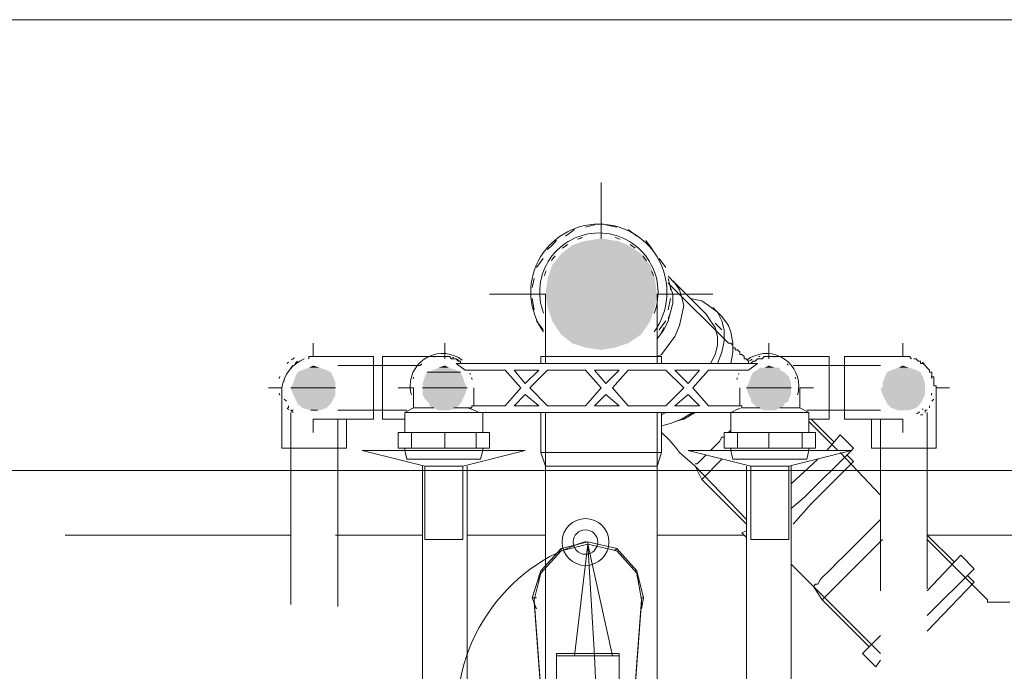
# Model space of a CAD drawing. Header units: millimetres. Extents: x 352 to 350573, y -22 to 37733.
# Tile 18 of 214: x 11701 to 12578, y 20669 to 21250. Entities that reach past the tile are written whole.
import ezdxf

# ---------------------------------------------------------------- set-up
doc = ezdxf.new("R2010")
doc.units = ezdxf.units.MM
for name, color, linetype in [('PDF _0', 1, 'Continuous'), ('PDF$_83$-$Floor$Plan$-$В_Этаж$00_Сводный$M-EQPM', 2, 'Continuous'), ('PDF$_83$-$Floor$Plan$-$В_Этаж$00_Сводный$P-PIPE', 3, 'Continuous')]:
    doc.layers.add(name, color=color, linetype=linetype)
for name, color, linetype, true_color in [('PDF _PD-Lighting', 7, 'Continuous', 0xb80000), ('PDF _PD-Lighting Text', 7, 'Continuous', 0xb80000), ('PDF$_83$-$Floor$Plan$-$В_Этаж$00_Сводный$A-DETL-MBND', 7, 'Continuous', 0xdd3700), ('PDF$_83$-$Floor$Plan$-$В_Этаж$00_Сводный$P-PIPE-CNTR', 150, 'Continuous', 0x007fff), ('PDF$_83$-$Floor$Plan$-$В_Этаж$00_Сводный-83$new-ifc-RVT-1-В_Этаж$00_Сводный$A-WALL', 7, 'Continuous', 0xbababa), ('PDF$_83$-$Floor$Plan$-$В_Этаж$00_Сводный-83$new-ifc-RVT-1-В_Этаж$00_Сводный$M-EQPM', 7, 'Continuous', 0xdcdcdc)]:
    doc.layers.add(name, color=color, linetype=linetype, true_color=true_color)

msp = doc.modelspace()

# ---------------------------------------------------------------- linework, layer by layer
at = {"layer": 'PDF _0', "color": 12, "lineweight": 0, "true_color": 0xb80000}
msp.add_lwpolyline([(12213.08, 20683.33), (12262.81, 19559.45), (12061.91, 19559.45), (10613.8, 19559.45)], dxfattribs=at)
at = {"layer": 'PDF _PD-Lighting', "lineweight": 0}
msp.add_lwpolyline([(12205.49, 20785.05, 0.175591), (12117.61, 20720.39, 0.175986), (12091.57, 20614.2, 0.571061), (12217.52, 20557.59)], format="xyb", dxfattribs=at)
for radius in [20.89, 10.94]:
    msp.add_circle((12205.01, 20784.63), radius, dxfattribs=at)
at = {"layer": 'PDF _PD-Lighting Text', "lineweight": 0}
msp.add_lwpolyline([(12195.18, 20683.33), (12207.12, 20782.78), (12229, 20683.33)], close=True, dxfattribs=at)
msp.add_lwpolyline([(12207.12, 20782.78), (12213.08, 20683.33)], dxfattribs=at)
at = {"layer": 'PDF$_83$-$Floor$Plan$-$В_Этаж$00_Сводный$A-DETL-MBND', "lineweight": 0}
for points in [[(12213.08, 21067.23), (12205.13, 21065.25)], [(12232.98, 21065.25), (12223.03, 21067.23)], [(12195.18, 21063.26), (12187.22, 21057.29)], [(12250.88, 21057.29), (12242.92, 21063.26)], [(12179.27, 21053.31), (12175.29, 21049.33), (12171.31, 21045.35)], [(12264.8, 21045.35), (12258.83, 21053.31)], [(12167.33, 21037.4), (12161.37, 21029.44)], [(12276.74, 21029.44), (12270.77, 21037.4)], [(12159.38, 21019.49), (12157.39, 21011.54)], [(12280.72, 21011.54), (12280.72, 21009.55), (12280.72, 21011.54), (12282.7, 21005.57), (12282.7, 20997.61), (12280.72, 20989.66), (12278.73, 20981.7), (12274.75, 20973.74), (12268.78, 20965.79), (12274.75, 20973.74), (12278.73, 20981.7), (12280.72, 20989.66), (12282.7, 20997.61), (12282.7, 21005.57), (12280.72, 21011.54), (12278.73, 21019.49)], [(12278.73, 21015.52), (12332.43, 20961.81), (12334.42, 20961.81), (12336.41, 20959.82), (12336.41, 20957.83), (12338.4, 20957.83), (12338.4, 20955.84), (12340.39, 20955.84), (12342.38, 20953.85), (12342.38, 20951.86), (12344.37, 20951.86), (12346.36, 20949.87), (12346.36, 20947.88), (12348.35, 20947.88), (12350.34, 20945.9), (12350.34, 20943.91), (12352.33, 20943.91)], [(12157.39, 21001.59), (12159.38, 20991.65)], [(12278.73, 20991.65), (12280.72, 21001.59)], [(12161.37, 20981.7), (12167.33, 20973.74)], [(12270.77, 20973.74), (12276.74, 20981.7)], [(12429.9, 20866.33), (12404.04, 20892.19)], [(12425.92, 20874.29), (12406.03, 20894.18)], [(12318.51, 20868.32), (12324.48, 20874.29), (12318.51, 20868.32), (12316.52, 20866.33)], [(12326.47, 20878.26), (12328.46, 20878.26), (12326.47, 20878.26), (12324.48, 20874.29)], [(12388.13, 20814.61), (12400.07, 20824.56), (12441.84, 20866.33), (12443.83, 20868.32), (12431.89, 20880.25), (12419.96, 20866.33)], [(12304.59, 20854.39), (12308.56, 20858.37), (12304.59, 20854.39), (12302.6, 20854.39)], [(12310.55, 20860.36), (12312.54, 20862.35), (12310.55, 20860.36), (12308.56, 20858.37)], [(12308.56, 20840.47), (12326.47, 20858.37)], [(12388.13, 20836.49), (12412, 20858.37)], [(12390.12, 20800.69), (12406.03, 20818.59), (12443.83, 20856.38), (12437.86, 20862.35)], [(12467.7, 20826.55), (12431.89, 20864.34)], [(12348.35, 20800.69), (12308.56, 20840.47), (12302.6, 20852.4), (12348.35, 20804.66)], [(12302.6, 20852.4), (12302.6, 20852.4)], [(12302.6, 20852.4), (12302.6, 20852.4)], [(12433.88, 20770.85), (12453.77, 20790.74), (12457.75, 20794.72), (12463.72, 20800.69), (12465.71, 20802.68), (12467.7, 20804.66), (12465.71, 20802.68)], [(12463.72, 20800.69), (12457.75, 20794.72)], [(11942.56, 20790.74), (11741.65, 20790.74)], [(12059.92, 20790.74), (11982.34, 20790.74)], [(12169.32, 20790.74), (12099.7, 20790.74)], [(12346.36, 20790.74), (12268.78, 20790.74)], [(12348.35, 20794.72), (12344.37, 20792.73), (12348.35, 20788.75)], [(12415.98, 20752.95), (12421.95, 20758.91), (12423.93, 20760.9), (12429.9, 20766.87), (12433.88, 20770.85), (12453.77, 20790.74)], [(12415.98, 20733.05), (12469.69, 20786.76)], [(12533.34, 20766.87), (12509.47, 20790.74), (12744.19, 20790.74)], [(12583.07, 20731.07), (12565.17, 20731.07), (12563.18, 20731.07), (12563.18, 20733.05), (12509.47, 20786.76)], [(12509.47, 20719.13), (12551.24, 20760.9), (12539.31, 20772.84), (12509.47, 20741.01)], [(12388.13, 20764.88), (12408.02, 20744.99), (12410.01, 20746.98), (12412, 20746.98), (12413.99, 20750.96)], [(12429.9, 20766.87), (12423.93, 20760.9)], [(12412, 20746.98), (12413.99, 20750.96), (12415.98, 20752.95), (12421.95, 20758.91)], [(12509.47, 20705.21), (12551.24, 20748.97), (12545.27, 20754.94)], [(12410.01, 20746.98), (12408.02, 20744.99)], [(12467.7, 20685.31), (12408.02, 20744.99), (12415.98, 20733.05), (12457.75, 20691.28)], [(12467.7, 20701.23), (12451.78, 20685.31), (12463.72, 20673.38), (12467.7, 20679.35)]]:
    msp.add_lwpolyline(points, dxfattribs=at)
for points in [[(12272.76, 20951.86), (12268.78, 20949.87), (12272.76, 20951.86), (12278.73, 20959.82), (12284.69, 20967.78), (12288.67, 20977.72), (12290.66, 20985.68), (12292.65, 20995.62), (12290.66, 21003.58), (12288.67, 21009.55), (12284.69, 21015.52), (12278.73, 21021.48), (12284.69, 21015.52), (12288.67, 21009.55), (12290.66, 21003.58), (12292.65, 20995.62), (12290.66, 20985.68), (12288.67, 20977.72), (12284.69, 20967.78), (12278.73, 20959.82)], [(12312.54, 20987.67), (12316.52, 20981.7), (12320.5, 20975.73), (12322.49, 20967.78), (12322.49, 20959.82), (12320.5, 20951.86), (12316.52, 20943.91), (12320.5, 20951.86), (12322.49, 20959.82), (12322.49, 20967.78), (12320.5, 20975.73), (12316.52, 20981.7), (12312.54, 20987.67), (12282.7, 21017.51)], [(12282.7, 21001.59), (12282.7, 20997.61)], [(12298.62, 21001.59), (12308.56, 20999.6), (12314.53, 20995.62), (12322.49, 20989.66), (12326.47, 20981.7), (12328.46, 20973.74), (12328.46, 20963.8), (12326.47, 20953.85), (12322.49, 20943.91), (12326.47, 20953.85), (12328.46, 20963.8), (12328.46, 20973.74), (12326.47, 20981.7), (12322.49, 20989.66), (12314.53, 20995.62), (12308.56, 20999.6)], [(12280.72, 20989.66), (12278.73, 20983.69)], [(12326.47, 20985.68), (12332.43, 20977.72), (12334.42, 20971.75), (12336.41, 20961.81), (12336.41, 20953.85), (12334.42, 20943.91), (12336.41, 20953.85), (12336.41, 20961.81), (12334.42, 20971.75), (12332.43, 20977.72), (12326.47, 20985.68), (12318.51, 20993.64)], [(12320.5, 20979.71), (12326.47, 20973.74)], [(12274.75, 20975.73), (12272.76, 20971.75)], [(12300.61, 20900.14), (12290.66, 20894.18), (12280.72, 20890.2), (12272.76, 20888.21), (12280.72, 20890.2), (12290.66, 20894.18)], [(12276.74, 20900.14), (12272.76, 20898.16)], [(12302.6, 20900.14), (12292.65, 20894.18), (12284.69, 20892.19), (12292.65, 20894.18)], [(12334.42, 20884.23), (12332.43, 20882.24)]]:
    msp.add_lwpolyline(points, close=True, dxfattribs=at)
at = {"layer": 'PDF$_83$-$Floor$Plan$-$В_Этаж$00_Сводный$A-DETL-MBND', "color": 220, "lineweight": 0, "true_color": 0xff00bf}
msp.add_lwpolyline([(11954.49, 20947.88, 0.271498), (11934.6, 20922.03), (11934.6, 20868.32), (11962.45, 20868.32), (11992.29, 20868.32), (11992.29, 20894.18)], format="xyb", dxfattribs=at)
for points in [[(11948.52, 20945.9), (11946.54, 20943.91)], [(11958.47, 20947.88), (11958.47, 20949.87), (11960.46, 20949.87), (11962.45, 20949.87)], [(12077.82, 20949.87), (12079.81, 20949.87), (12081.8, 20949.87), (12083.79, 20949.87), (12085.78, 20947.88), (12087.77, 20947.88), (12089.76, 20947.88), (12091.74, 20945.9), (12093.73, 20945.9), (12093.73, 20943.91), (12095.72, 20943.91)], [(11944.55, 20941.92), (11942.56, 20939.93)], [(11936.59, 20929.98), (11936.59, 20927.99)], [(11936.59, 20914.07), (11936.59, 20914.07)], [(11936.59, 20912.08), (11938.58, 20910.09)], [(11940.57, 20906.11), (11940.57, 20904.12)], [(11944.55, 20902.13), (11942.56, 20902.13), (11944.55, 20900.14)], [(11942.56, 20900.14), (11942.56, 20729.08)], [(11984.33, 20727.09), (11984.33, 20894.18)], [(12059.92, 20852.4), (12059.92, 20512.26)], [(12099.7, 20512.26), (12099.7, 20852.4)]]:
    msp.add_lwpolyline(points, dxfattribs=at)
at = {"layer": 'PDF$_83$-$Floor$Plan$-$В_Этаж$00_Сводный$A-DETL-MBND', "color": 150, "lineweight": 0, "true_color": 0x007fff}
for points in [[(12352.33, 20943.91), (12354.31, 20945.9), (12356.3, 20945.9), (12358.29, 20947.88), (12360.28, 20947.88), (12362.27, 20947.88), (12364.26, 20949.87), (12366.25, 20949.87), (12368.24, 20949.87)], [(12459.74, 20894.18), (12459.74, 20868.32), (12487.59, 20868.32), (12517.43, 20868.32), (12517.43, 20922.03), (12517.43, 20924.01), (12515.44, 20924.01), (12515.44, 20926), (12515.44, 20927.99), (12515.44, 20929.98), (12515.44, 20931.97), (12513.45, 20931.97), (12513.45, 20933.96), (12513.45, 20935.95), (12511.46, 20935.95), (12511.46, 20937.94), (12509.47, 20939.93), (12507.48, 20941.92), (12505.49, 20943.91), (12503.5, 20943.91), (12503.5, 20945.9), (12501.51, 20945.9), (12499.52, 20947.88), (12497.53, 20947.88)], [(12487.59, 20949.87), (12489.58, 20949.87), (12491.57, 20949.87), (12493.56, 20949.87), (12495.54, 20947.88)], [(12509.47, 20939.93), (12507.48, 20941.92)], [(12515.44, 20927.99), (12515.44, 20929.98)], [(12517.43, 20922.03), (12517.43, 20922.03)], [(12513.45, 20910.09), (12515.44, 20912.08)], [(12515.44, 20914.07), (12515.44, 20914.07)], [(12507.48, 20900.14), (12507.48, 20902.13), (12509.47, 20902.13)], [(12511.46, 20904.12), (12511.46, 20906.11)], [(12467.7, 20894.18), (12467.7, 20741.01)], [(12503.5, 20898.16), (12505.49, 20898.16)], [(12509.47, 20743), (12509.47, 20900.14)], [(12348.35, 20852.4), (12348.35, 20623.65)], [(12388.13, 20623.65), (12388.13, 20852.4)]]:
    msp.add_lwpolyline(points, dxfattribs=at)
at = {"layer": 'PDF$_83$-$Floor$Plan$-$В_Этаж$00_Сводный$A-DETL-MBND', "lineweight": 0}
msp.add_lwpolyline([(12272.76, 20882.24, -0.055385), (12288.67, 20864.34), (12302.6, 20852.4)], format="xyb", dxfattribs=at)
at = {"layer": 'PDF$_83$-$Floor$Plan$-$В_Этаж$00_Сводный$M-EQPM', "lineweight": 0}
for points in [[(12087.77, 20904.12), (12103.68, 20904.12), (12103.68, 20906.11), (12133.52, 20906.11), (12147.44, 20922.03), (12133.52, 20937.94), (12097.71, 20937.94), (12089.76, 20943.91), (12358.29, 20943.91), (12350.34, 20937.94), (12314.53, 20937.94), (12300.61, 20922.03), (12314.53, 20906.11), (12344.37, 20906.11), (12344.37, 20904.12), (12360.28, 20904.12)], [(12051.96, 20922.03), (12051.96, 20904.12), (12044, 20900.14), (12044, 20882.24)], [(12105.67, 20906.11), (12105.67, 20922.03)], [(12342.38, 20922.03), (12342.38, 20906.11)], [(12404.04, 20882.24), (12404.04, 20900.14), (12396.09, 20904.12), (12396.09, 20922.03)], [(12051.96, 20904.12), (12069.86, 20904.12)], [(12378.18, 20904.12), (12396.09, 20904.12)], [(12044, 20900.14), (12111.64, 20900.14), (12336.41, 20900.14), (12404.04, 20900.14)], [(12111.64, 20900.14), (12111.64, 20900.14)], [(12113.63, 20882.24), (12113.63, 20900.14)], [(12336.41, 20900.14), (12336.41, 20900.14)], [(12079.81, 20882.24), (12079.81, 20868.32), (12049.97, 20868.32), (12038.04, 20868.32), (12038.04, 20882.24), (12049.97, 20882.24), (12079.81, 20882.24), (12107.66, 20882.24), (12119.59, 20882.24), (12119.59, 20868.32), (12107.66, 20868.32), (12079.81, 20868.32)], [(12049.97, 20868.32), (12049.97, 20882.24)], [(12107.66, 20882.24), (12107.66, 20868.32)], [(12368.24, 20882.24), (12368.24, 20868.32), (12340.39, 20868.32), (12328.46, 20868.32), (12328.46, 20882.24), (12340.39, 20882.24), (12368.24, 20882.24), (12398.08, 20882.24), (12410.01, 20882.24), (12410.01, 20868.32), (12398.08, 20868.32), (12368.24, 20868.32)], [(12340.39, 20868.32), (12340.39, 20882.24)], [(12398.08, 20882.24), (12398.08, 20868.32)], [(12044, 20868.32), (12044, 20866.33), (12045.99, 20858.37), (12111.64, 20858.37), (12113.63, 20866.33), (12113.63, 20868.32)], [(12044, 20866.33), (12113.63, 20866.33)], [(12334.42, 20868.32), (12334.42, 20866.33), (12336.41, 20858.37), (12402.05, 20858.37), (12404.04, 20866.33), (12404.04, 20868.32)], [(12334.42, 20866.33), (12404.04, 20866.33)]]:
    msp.add_lwpolyline(points, dxfattribs=at)
for points in [[(12163.35, 20937.94), (12151.42, 20926), (12141.47, 20937.94)], [(12205.13, 20937.94), (12219.05, 20922.03), (12205.13, 20906.11), (12171.31, 20906.11), (12155.4, 20922.03), (12171.31, 20937.94)], [(12234.96, 20937.94), (12223.03, 20926), (12213.08, 20937.94)], [(12276.74, 20937.94), (12292.65, 20922.03), (12276.74, 20906.11), (12242.92, 20906.11), (12229, 20922.03), (12242.92, 20937.94)], [(12306.57, 20937.94), (12296.63, 20926), (12284.69, 20937.94)], [(12163.35, 20906.11), (12141.47, 20906.11), (12151.42, 20916.06)], [(12223.03, 20916.06), (12234.96, 20906.11), (12213.08, 20906.11)], [(12284.69, 20906.11), (12296.63, 20916.06), (12306.57, 20906.11)]]:
    msp.add_lwpolyline(points, close=True, dxfattribs=at)
msp.add_lwpolyline([(12342.99, 20904.02, 0.002616), (12334.42, 20900.14), (12334.42, 20882.24)], format="xyb", dxfattribs=at)
for centre, radius, start, end in [((12077.7, 20923.87), 26.85, 103.72747, 107.06723), ((12077.7, 20923.87), 26.86, 74.99884, 80.35911), ((12077.7, 20923.87), 26.86, 67.70322, 71.15251), ((12077.7, 20923.87), 26.85, 55.73862, 61.99642), ((12366.14, 20923.87), 26.85, 118.00358, 124.26138), ((12366.14, 20923.86), 26.87, 102.20107, 105.00102), ((12366.14, 20923.88), 26.85, 73.3222, 76.67377), ((12077.7, 20923.87), 26.86, 133.32497, 136.67503), ((12366.14, 20923.87), 26.86, 43.32497, 46.67503), ((12077.69, 20923.87), 26.85, 163.3222, 166.67377), ((12077.68, 20923.86), 26.87, 22.39605, 24.43804), ((12077.7, 20923.87), 26.85, 13.79368, 15.30974), ((12077.7, 20923.87), 26.85, 12.21722, 14.26082), ((12366.14, 20923.87), 26.85, 165.73918, 167.78278), ((12366.14, 20923.87), 26.85, 164.69026, 166.20632), ((12366.16, 20923.86), 26.87, 155.56196, 157.60395), ((12366.15, 20923.87), 26.85, 13.32623, 16.6778), ((11797.65, 20119.33), 841.23, 68.27414, 68.87373)]:
    msp.add_arc(centre, radius, start, end, dxfattribs=at)
at = {"layer": 'PDF$_83$-$Floor$Plan$-$В_Этаж$00_Сводный$P-PIPE', "color": 22, "lineweight": 0, "true_color": 0xdd3700}
for points in [[(12266.22, 20972.03, 0.610936), (12216.95, 21068.09, 0.61087), (12167.66, 20972.04)], [(12266.22, 20988.68, 0.525149), (12216.95, 21060.13, 0.525363), (12167.69, 20988.65)]]:
    msp.add_lwpolyline(points, format="xyb", dxfattribs=at)
for points in [[(12169.32, 21005.57), (12169.32, 21003.58), (12169.32, 21001.59), (12169.32, 20999.6), (12169.32, 20997.61), (12169.32, 20995.62), (12169.32, 20993.64), (12169.32, 20991.65), (12169.32, 20989.66), (12169.32, 20987.67), (12169.32, 20985.68), (12169.32, 20983.69), (12169.32, 20981.7), (12169.32, 20979.71), (12169.32, 20977.72), (12169.32, 20975.73), (12169.32, 20973.74), (12169.32, 20971.75), (12169.32, 20969.77), (12169.32, 20967.78), (12169.32, 20965.79), (12169.32, 20963.8), (12169.32, 20961.81), (12169.32, 20959.82), (12169.32, 20957.83), (12169.32, 20955.84), (12169.32, 20953.85), (12169.32, 20943.91)], [(12268.78, 20943.91), (12268.78, 20953.85), (12268.78, 20955.84), (12268.78, 20957.83), (12268.78, 20959.82), (12268.78, 20961.81), (12268.78, 20963.8), (12268.78, 20965.79), (12268.78, 20967.78), (12268.78, 20969.77), (12268.78, 20971.75), (12268.78, 20973.74), (12268.78, 20975.73), (12268.78, 20977.72), (12268.78, 20979.71), (12268.78, 20981.7), (12268.78, 20983.69), (12268.78, 20985.68), (12268.78, 20987.67), (12268.78, 20989.66), (12268.78, 20991.65), (12268.78, 20993.64), (12268.78, 20995.62), (12268.78, 20997.61), (12268.78, 20999.6), (12268.78, 21001.59), (12268.78, 21003.58), (12268.78, 21005.57)], [(12272.76, 20943.91), (12272.76, 20949.87), (12165.34, 20949.87), (12165.34, 20943.91)], [(12165.34, 20900.14), (12165.34, 20864.34), (12169.32, 20852.4), (12169.32, 20900.14)], [(12268.78, 20900.14), (12268.78, 20852.4), (12272.76, 20864.34), (12272.76, 20900.14)], [(12272.76, 20864.34), (12165.34, 20864.34)], [(12177.28, 20852.4), (12173.3, 20852.4), (12171.31, 20852.4), (12169.32, 20852.4), (12169.32, 20540.11), (12268.78, 20540.11), (12268.78, 20852.4), (12266.79, 20852.4), (12264.8, 20852.4), (12260.82, 20852.4)], [(12169.32, 20852.4), (12171.31, 20852.4)], [(12181.26, 20852.4), (12187.22, 20852.4), (12181.26, 20852.4), (12177.28, 20852.4), (12173.3, 20852.4)], [(12191.2, 20852.4), (12201.15, 20852.4), (12191.2, 20852.4), (12187.22, 20852.4)], [(12256.85, 20852.4), (12250.88, 20852.4), (12246.9, 20852.4), (12236.95, 20852.4), (12232.98, 20852.4), (12205.13, 20852.4), (12199.16, 20852.4)], [(12205.13, 20852.4), (12219.05, 20852.4)], [(12232.98, 20852.4), (12219.05, 20852.4), (12221.04, 20852.4)], [(12236.95, 20852.4), (12246.9, 20852.4)], [(12264.8, 20852.4), (12260.82, 20852.4), (12256.85, 20852.4), (12250.88, 20852.4)], [(12266.79, 20852.4), (12268.78, 20852.4)]]:
    msp.add_lwpolyline(points, dxfattribs=at)
at = {"layer": 'PDF$_83$-$Floor$Plan$-$В_Этаж$00_Сводный$P-PIPE', "color": 220, "lineweight": 0, "true_color": 0xff00bf}
for points in [[(11962.45, 20894.18), (12016.16, 20894.18), (12016.16, 20922.03), (12016.16, 20949.87), (11962.45, 20949.87)], [(12079.81, 20949.87), (12057.93, 20949.87), (12024.11, 20949.87), (12024.11, 20922.03), (12024.11, 20894.18), (12044, 20894.18), (12044, 20882.24)], [(12057.93, 20941.92), (11984.33, 20941.92)], [(11984.33, 20902.13), (12045.99, 20902.13)], [(12113.63, 20894.18), (12113.63, 20894.18)], [(12113.63, 20882.24), (12113.63, 20894.18)], [(12113.63, 20894.18), (12113.63, 20894.18)], [(12044, 20868.32), (12044, 20866.33), (12006.21, 20866.33), (12061.91, 20852.4), (12061.91, 20786.76), (12095.72, 20786.76), (12095.72, 20852.4), (12151.42, 20866.33), (12113.63, 20866.33), (12113.63, 20868.32)], [(12095.72, 20852.4), (12061.91, 20852.4)]]:
    msp.add_lwpolyline(points, dxfattribs=at)
msp.add_lwpolyline([(12095.29, 20946.73, 0.622317), (12048.86, 20923.87, 0.071332), (12050.02, 20915.77)], format="xyb", dxfattribs=at)
at = {"layer": 'PDF$_83$-$Floor$Plan$-$В_Этаж$00_Сводный$P-PIPE', "color": 150, "lineweight": 0, "true_color": 0x007fff}
msp.add_lwpolyline([(12393.82, 20915.77, 0.071332), (12394.98, 20923.87, 0.620855), (12348.65, 20946.8)], format="xyb", dxfattribs=at)
for points in [[(12404.04, 20882.24), (12404.04, 20894.18), (12421.95, 20894.18), (12421.95, 20922.03), (12421.95, 20949.87), (12390.12, 20949.87), (12368.24, 20949.87)], [(12487.59, 20949.87), (12435.87, 20949.87), (12435.87, 20922.03), (12435.87, 20894.18), (12487.59, 20894.18)], [(12467.7, 20941.92), (12390.12, 20941.92)], [(12402.05, 20902.13), (12467.7, 20902.13)], [(12334.42, 20894.18), (12334.42, 20894.18)], [(12334.42, 20894.18), (12334.42, 20882.24)], [(12334.42, 20894.18), (12334.42, 20894.18)], [(12334.42, 20868.32), (12334.42, 20866.33), (12296.63, 20866.33), (12352.33, 20852.4), (12352.33, 20786.76), (12386.14, 20786.76), (12386.14, 20852.4), (12441.84, 20866.33), (12404.04, 20866.33), (12404.04, 20868.32)], [(12386.14, 20852.4), (12352.33, 20852.4)]]:
    msp.add_lwpolyline(points, dxfattribs=at)
at = {"layer": 'PDF$_83$-$Floor$Plan$-$В_Этаж$00_Сводный$P-PIPE', "lineweight": 0}
for points in [[(12093.73, 20935.95), (12063.9, 20935.95), (12093.73, 20935.95)], [(12093.73, 20935.95), (12063.9, 20935.95), (12093.73, 20935.95)], [(11982.34, 20922.03), (11942.56, 20922.03), (11982.34, 20922.03)], [(12099.7, 20922.03), (12059.92, 20922.03), (12099.7, 20922.03)], [(12099.7, 20922.03), (12059.92, 20922.03), (12099.7, 20922.03)], [(12388.13, 20922.03), (12348.35, 20922.03), (12388.13, 20922.03)], [(12388.13, 20922.03), (12348.35, 20922.03), (12388.13, 20922.03)], [(11966.43, 20902.13), (11960.46, 20902.13), (11966.43, 20902.13)]]:
    msp.add_lwpolyline(points, dxfattribs=at)
at = {"layer": 'PDF$_83$-$Floor$Plan$-$В_Этаж$00_Сводный$P-PIPE', "color": 22, "lineweight": 0, "true_color": 0xdd3700}
for centre, radius, start, end in [((12216.95, 21007.42), 50.72, 123.40938, 129.62219), ((12216.95, 21007.42), 50.73, 106.64996, 112.01082), ((12216.95, 21007.42), 50.73, 67.98918, 73.35004), ((12216.95, 21007.42), 50.72, 50.37781, 56.59062), ((12216.95, 21007.42), 50.72, 140.37781, 146.59062), ((12216.95, 21007.42), 50.72, 33.40938, 39.62219), ((12216.95, 21007.42), 50.73, 157.98918, 163.35004), ((12216.94, 21007.42), 50.73, 16.64996, 22.01082)]:
    msp.add_arc(centre, radius, start, end, dxfattribs=at)
at = {"layer": 'PDF$_83$-$Floor$Plan$-$В_Этаж$00_Сводный$P-PIPE', "color": 220, "lineweight": 0, "true_color": 0xff00bf}
for centre, radius, start, end in [((11960.33, 20923.87), 28.84, 133.32439, 136.67561), ((11960.34, 20923.87), 28.84, 119.99829, 126.50721), ((11960.32, 20923.88), 28.82, 163.32187, 166.67487), ((11960.32, 20923.87), 28.82, 193.32513, 196.67813), ((11960.34, 20923.87), 28.85, 222.73691, 227.33962)]:
    msp.add_arc(centre, radius, start, end, dxfattribs=at)
at = {"layer": 'PDF$_83$-$Floor$Plan$-$В_Этаж$00_Сводный$P-PIPE', "color": 150, "lineweight": 0, "true_color": 0x007fff}
for centre, radius, start, end in [((12485.49, 20923.87), 28.85, 42.73691, 47.33962), ((12485.51, 20923.88), 28.82, 13.32513, 16.67813), ((12485.51, 20923.87), 28.82, 343.32187, 346.67487), ((12485.49, 20923.87), 28.84, 299.99829, 306.50721), ((12485.48, 20923.89), 28.86, 313.32484, 314.99908)]:
    msp.add_arc(centre, radius, start, end, dxfattribs=at)
at = {"layer": 'PDF$_83$-$Floor$Plan$-$В_Этаж$00_Сводный$P-PIPE', "transparency": 33554559}
for points in [[(12193.19, 21049.33), (12254.86, 21041.38), (12183.25, 21041.38)], [(12205.13, 21053.31), (12242.92, 21049.33), (12193.19, 21049.33)], [(12242.92, 21049.33), (12193.19, 21049.33), (12254.86, 21041.38)], [(12207.12, 21053.31), (12232.98, 21053.31), (12205.13, 21053.31)], [(12232.98, 21053.31), (12205.13, 21053.31), (12242.92, 21049.33)], [(12219.05, 21055.3), (12230.99, 21053.31), (12207.12, 21053.31)], [(12230.99, 21053.31), (12207.12, 21053.31), (12232.98, 21053.31)], [(12183.25, 21041.38), (12262.81, 21031.43), (12175.29, 21031.43)], [(12254.86, 21041.38), (12183.25, 21041.38), (12262.81, 21031.43)], [(12175.29, 21031.43), (12266.79, 21019.49), (12171.31, 21019.49)], [(12262.81, 21031.43), (12175.29, 21031.43), (12266.79, 21019.49)], [(12171.31, 21019.49), (12268.78, 21005.57), (12169.32, 21005.57)], [(12266.79, 21019.49), (12171.31, 21019.49), (12268.78, 21005.57)], [(12268.78, 21005.57), (12169.32, 21005.57), (12266.79, 20993.64)], [(12169.32, 21005.57), (12266.79, 20993.64), (12171.31, 20993.64)], [(12266.79, 20993.64), (12171.31, 20993.64), (12262.81, 20981.7)], [(12171.31, 20993.64), (12262.81, 20981.7), (12175.29, 20981.7)], [(12262.81, 20981.7), (12175.29, 20981.7), (12254.86, 20969.77)], [(12175.29, 20981.7), (12254.86, 20969.77), (12183.25, 20969.77)], [(12254.86, 20969.77), (12183.25, 20969.77), (12242.92, 20961.81)], [(12183.25, 20969.77), (12242.92, 20961.81), (12193.19, 20961.81)], [(12193.19, 20961.81), (12205.13, 20957.83), (12230.99, 20957.83)], [(12193.19, 20961.81), (12242.92, 20961.81), (12230.99, 20957.83)], [(12205.13, 20957.83), (12230.99, 20957.83), (12219.05, 20955.84)], [(11948.52, 20935.95), (11980.35, 20931.97), (11946.54, 20931.97)], [(11952.5, 20937.94), (11978.36, 20935.95), (11948.52, 20935.95)], [(11978.36, 20935.95), (11948.52, 20935.95), (11980.35, 20931.97)], [(11958.47, 20939.93), (11974.38, 20937.94), (11952.5, 20937.94)], [(11974.38, 20937.94), (11952.5, 20937.94), (11978.36, 20935.95)], [(11962.45, 20941.92), (11968.42, 20939.93), (11958.47, 20939.93)], [(11968.42, 20939.93), (11958.47, 20939.93), (11974.38, 20937.94)], [(12063.9, 20935.95), (12095.72, 20931.97), (12061.91, 20931.97)], [(12063.9, 20935.95), (12095.72, 20931.97), (12061.91, 20931.97)], [(12069.86, 20937.94), (12093.73, 20935.95), (12063.9, 20935.95)], [(12069.86, 20937.94), (12093.73, 20935.95), (12063.9, 20935.95)], [(12063.9, 20935.95), (12093.73, 20935.95), (12093.73, 20935.95)], [(12093.73, 20935.95), (12063.9, 20935.95), (12095.72, 20931.97)], [(12063.9, 20935.95), (12093.73, 20935.95), (12093.73, 20935.95)], [(12093.73, 20935.95), (12063.9, 20935.95), (12095.72, 20931.97)], [(12073.84, 20939.93), (12089.76, 20937.94), (12069.86, 20937.94)], [(12073.84, 20939.93), (12089.76, 20937.94), (12069.86, 20937.94)], [(12089.76, 20937.94), (12069.86, 20937.94), (12093.73, 20935.95)], [(12089.76, 20937.94), (12069.86, 20937.94), (12093.73, 20935.95)], [(12079.81, 20941.92), (12083.79, 20939.93), (12073.84, 20939.93)], [(12079.81, 20941.92), (12083.79, 20939.93), (12073.84, 20939.93)], [(12083.79, 20939.93), (12073.84, 20939.93), (12089.76, 20937.94)], [(12083.79, 20939.93), (12073.84, 20939.93), (12089.76, 20937.94)], [(12354.31, 20935.95), (12386.14, 20931.97), (12352.33, 20931.97)], [(12354.31, 20935.95), (12386.14, 20931.97), (12352.33, 20931.97)], [(12358.29, 20937.94), (12382.16, 20935.95), (12354.31, 20935.95)], [(12358.29, 20937.94), (12382.16, 20935.95), (12354.31, 20935.95)], [(12382.16, 20935.95), (12354.31, 20935.95), (12386.14, 20931.97)], [(12382.16, 20935.95), (12354.31, 20935.95), (12386.14, 20931.97)], [(12360.28, 20939.93), (12378.18, 20937.94), (12358.29, 20937.94)], [(12360.28, 20939.93), (12378.18, 20937.94), (12358.29, 20937.94)], [(12378.18, 20937.94), (12358.29, 20937.94), (12382.16, 20935.95)], [(12378.18, 20937.94), (12358.29, 20937.94), (12382.16, 20935.95)], [(12364.26, 20939.93), (12378.18, 20939.93), (12360.28, 20939.93)], [(12378.18, 20939.93), (12360.28, 20939.93), (12378.18, 20937.94)], [(12364.26, 20939.93), (12378.18, 20939.93), (12360.28, 20939.93)], [(12378.18, 20939.93), (12360.28, 20939.93), (12378.18, 20937.94)], [(12368.24, 20941.92), (12374.21, 20939.93), (12364.26, 20939.93)], [(12368.24, 20941.92), (12374.21, 20939.93), (12364.26, 20939.93)], [(12374.21, 20939.93), (12364.26, 20939.93), (12378.18, 20939.93)], [(12374.21, 20939.93), (12364.26, 20939.93), (12378.18, 20939.93)], [(12473.66, 20935.95), (12505.49, 20931.97), (12471.67, 20931.97)], [(12477.64, 20937.94), (12503.5, 20935.95), (12473.66, 20935.95)], [(12503.5, 20935.95), (12473.66, 20935.95), (12505.49, 20931.97)], [(12483.61, 20939.93), (12499.52, 20937.94), (12477.64, 20937.94)], [(12499.52, 20937.94), (12477.64, 20937.94), (12503.5, 20935.95)], [(12487.59, 20941.92), (12493.56, 20939.93), (12483.61, 20939.93)], [(12493.56, 20939.93), (12483.61, 20939.93), (12499.52, 20937.94)], [(11946.54, 20931.97), (11982.34, 20926), (11944.55, 20926)], [(11980.35, 20931.97), (11946.54, 20931.97), (11982.34, 20926)], [(12061.91, 20931.97), (12097.71, 20926), (12059.92, 20926)], [(12061.91, 20931.97), (12097.71, 20926), (12059.92, 20926)], [(12095.72, 20931.97), (12061.91, 20931.97), (12097.71, 20926)], [(12095.72, 20931.97), (12061.91, 20931.97), (12097.71, 20926)], [(12352.33, 20931.97), (12388.13, 20926), (12350.34, 20926)], [(12352.33, 20931.97), (12388.13, 20926), (12350.34, 20926)], [(12386.14, 20931.97), (12352.33, 20931.97), (12388.13, 20926)], [(12386.14, 20931.97), (12352.33, 20931.97), (12388.13, 20926)], [(12471.67, 20931.97), (12507.48, 20926), (12469.69, 20926)], [(12505.49, 20931.97), (12471.67, 20931.97), (12507.48, 20926)], [(11944.55, 20926), (11982.34, 20922.03), (11942.56, 20922.03)], [(11942.56, 20922.03), (11982.34, 20922.03), (11982.34, 20922.03)], [(11982.34, 20922.03), (11942.56, 20922.03), (11982.34, 20916.06)], [(11942.56, 20922.03), (11982.34, 20916.06), (11944.55, 20916.06)], [(11982.34, 20926), (11944.55, 20926), (11982.34, 20922.03)], [(12097.71, 20926), (12059.92, 20926), (12099.7, 20922.03)], [(12059.92, 20926), (12099.7, 20922.03), (12059.92, 20922.03)], [(12097.71, 20926), (12059.92, 20926), (12099.7, 20922.03)], [(12059.92, 20926), (12099.7, 20922.03), (12059.92, 20922.03)], [(12059.92, 20922.03), (12099.7, 20922.03), (12099.7, 20922.03)], [(12099.7, 20922.03), (12059.92, 20922.03), (12097.71, 20916.06)], [(12059.92, 20922.03), (12097.71, 20916.06), (12059.92, 20916.06)], [(12059.92, 20922.03), (12099.7, 20922.03), (12099.7, 20922.03)], [(12099.7, 20922.03), (12059.92, 20922.03), (12097.71, 20916.06)], [(12059.92, 20922.03), (12097.71, 20916.06), (12059.92, 20916.06)], [(12350.34, 20926), (12388.13, 20922.03), (12348.35, 20922.03)], [(12350.34, 20926), (12388.13, 20922.03), (12348.35, 20922.03)], [(12348.35, 20922.03), (12388.13, 20922.03), (12388.13, 20922.03)], [(12388.13, 20922.03), (12348.35, 20922.03), (12388.13, 20916.06)], [(12348.35, 20922.03), (12388.13, 20916.06), (12350.34, 20916.06)], [(12348.35, 20922.03), (12388.13, 20922.03), (12388.13, 20922.03)], [(12388.13, 20922.03), (12348.35, 20922.03), (12388.13, 20916.06)], [(12348.35, 20922.03), (12388.13, 20916.06), (12350.34, 20916.06)], [(12388.13, 20926), (12350.34, 20926), (12388.13, 20922.03)], [(12388.13, 20926), (12350.34, 20926), (12388.13, 20922.03)], [(12507.48, 20922.03), (12469.69, 20922.03), (12467.7, 20922.03)], [(12507.48, 20922.03), (12467.7, 20922.03), (12507.48, 20916.06)], [(12467.7, 20922.03), (12507.48, 20916.06), (12469.69, 20916.06)], [(12507.48, 20926), (12469.69, 20926), (12507.48, 20922.03)], [(12469.69, 20926), (12507.48, 20922.03), (12469.69, 20922.03)], [(12469.69, 20922.03), (12507.48, 20922.03), (12507.48, 20922.03)], [(11982.34, 20916.06), (11944.55, 20916.06), (11980.35, 20912.08)], [(11944.55, 20916.06), (11980.35, 20912.08), (11946.54, 20912.08)], [(11980.35, 20912.08), (11946.54, 20912.08), (11978.36, 20908.1)], [(11946.54, 20912.08), (11978.36, 20908.1), (11948.52, 20908.1)], [(12097.71, 20916.06), (12059.92, 20916.06), (12095.72, 20912.08)], [(12059.92, 20916.06), (12095.72, 20912.08), (12061.91, 20912.08)], [(12097.71, 20916.06), (12059.92, 20916.06), (12095.72, 20912.08)], [(12059.92, 20916.06), (12095.72, 20912.08), (12061.91, 20912.08)], [(12095.72, 20912.08), (12061.91, 20912.08), (12093.73, 20908.1)], [(12061.91, 20912.08), (12093.73, 20908.1), (12065.89, 20908.1)], [(12095.72, 20912.08), (12061.91, 20912.08), (12093.73, 20908.1)], [(12061.91, 20912.08), (12093.73, 20908.1), (12065.89, 20908.1)], [(12388.13, 20916.06), (12350.34, 20916.06), (12386.14, 20912.08)], [(12350.34, 20916.06), (12386.14, 20912.08), (12352.33, 20912.08)], [(12388.13, 20916.06), (12350.34, 20916.06), (12386.14, 20912.08)], [(12350.34, 20916.06), (12386.14, 20912.08), (12352.33, 20912.08)], [(12386.14, 20912.08), (12352.33, 20912.08), (12386.14, 20910.09)], [(12352.33, 20912.08), (12386.14, 20910.09), (12352.33, 20910.09)], [(12386.14, 20912.08), (12352.33, 20912.08), (12386.14, 20910.09)], [(12352.33, 20912.08), (12386.14, 20910.09), (12352.33, 20910.09)], [(12386.14, 20910.09), (12352.33, 20910.09), (12382.16, 20908.1)], [(12352.33, 20910.09), (12382.16, 20908.1), (12354.31, 20908.1)], [(12386.14, 20910.09), (12352.33, 20910.09), (12382.16, 20908.1)], [(12352.33, 20910.09), (12382.16, 20908.1), (12354.31, 20908.1)], [(12507.48, 20916.06), (12469.69, 20916.06), (12505.49, 20912.08)], [(12469.69, 20916.06), (12505.49, 20912.08), (12471.67, 20912.08)], [(12505.49, 20912.08), (12471.67, 20912.08), (12503.5, 20908.1)], [(12471.67, 20912.08), (12503.5, 20908.1), (12473.66, 20908.1)], [(11978.36, 20908.1), (11948.52, 20908.1), (11974.38, 20904.12)], [(11948.52, 20908.1), (11974.38, 20904.12), (11952.5, 20904.12)], [(11974.38, 20904.12), (11952.5, 20904.12), (11968.42, 20902.13)], [(11952.5, 20904.12), (11968.42, 20902.13), (11960.46, 20902.13)], [(11968.42, 20902.13), (11966.43, 20902.13), (11960.46, 20902.13)], [(11960.46, 20902.13), (11966.43, 20902.13), (11962.45, 20902.13)], [(12093.73, 20908.1), (12065.89, 20908.1), (12091.74, 20906.11)], [(12065.89, 20908.1), (12091.74, 20906.11), (12065.89, 20906.11)], [(12093.73, 20908.1), (12065.89, 20908.1), (12091.74, 20906.11)], [(12065.89, 20908.1), (12091.74, 20906.11), (12065.89, 20906.11)], [(12091.74, 20906.11), (12065.89, 20906.11), (12089.76, 20904.12)], [(12065.89, 20906.11), (12089.76, 20904.12), (12069.86, 20904.12)], [(12091.74, 20906.11), (12065.89, 20906.11), (12089.76, 20904.12)], [(12065.89, 20906.11), (12089.76, 20904.12), (12069.86, 20904.12)], [(12069.86, 20904.12), (12073.84, 20902.13), (12083.79, 20902.13)], [(12069.86, 20904.12), (12089.76, 20904.12), (12083.79, 20902.13)], [(12069.86, 20904.12), (12073.84, 20902.13), (12083.79, 20902.13)], [(12069.86, 20904.12), (12089.76, 20904.12), (12083.79, 20902.13)], [(12073.84, 20902.13), (12083.79, 20902.13), (12079.81, 20902.13)], [(12073.84, 20902.13), (12083.79, 20902.13), (12079.81, 20902.13)], [(12382.16, 20908.1), (12354.31, 20908.1), (12382.16, 20906.11)], [(12354.31, 20908.1), (12382.16, 20906.11), (12356.3, 20906.11)], [(12382.16, 20908.1), (12354.31, 20908.1), (12382.16, 20906.11)], [(12354.31, 20908.1), (12382.16, 20906.11), (12356.3, 20906.11)], [(12382.16, 20906.11), (12356.3, 20906.11), (12378.18, 20904.12)], [(12356.3, 20906.11), (12378.18, 20904.12), (12358.29, 20904.12)], [(12382.16, 20906.11), (12356.3, 20906.11), (12378.18, 20904.12)], [(12356.3, 20906.11), (12378.18, 20904.12), (12358.29, 20904.12)], [(12358.29, 20904.12), (12364.26, 20902.13), (12374.21, 20902.13)], [(12358.29, 20904.12), (12378.18, 20904.12), (12374.21, 20902.13)], [(12358.29, 20904.12), (12364.26, 20902.13), (12374.21, 20902.13)], [(12358.29, 20904.12), (12378.18, 20904.12), (12374.21, 20902.13)], [(12364.26, 20902.13), (12374.21, 20902.13), (12368.24, 20902.13)], [(12364.26, 20902.13), (12374.21, 20902.13), (12368.24, 20902.13)], [(12503.5, 20908.1), (12473.66, 20908.1), (12499.52, 20904.12)], [(12473.66, 20908.1), (12499.52, 20904.12), (12477.64, 20904.12)], [(12477.64, 20904.12), (12483.61, 20902.13), (12493.56, 20902.13)], [(12477.64, 20904.12), (12499.52, 20904.12), (12493.56, 20902.13)], [(12483.61, 20902.13), (12493.56, 20902.13), (12487.59, 20902.13)]]:
    msp.add_solid(points, dxfattribs=at)
at = {"layer": 'PDF$_83$-$Floor$Plan$-$В_Этаж$00_Сводный$P-PIPE-CNTR', "color": 22, "lineweight": 0, "true_color": 0xdd3700}
for points in [[(12219.05, 21055.3), (12219.05, 21105.03)], [(12119.59, 21005.57), (12169.32, 21005.57)], [(12268.78, 21005.57), (12318.51, 21005.57)]]:
    msp.add_lwpolyline(points, dxfattribs=at)
at = {"layer": 'PDF$_83$-$Floor$Plan$-$В_Этаж$00_Сводный$P-PIPE-CNTR', "color": 220, "lineweight": 0, "true_color": 0xff00bf}
for points in [[(11962.45, 20949.87), (11962.45, 20961.81)], [(12079.81, 20961.81), (12079.81, 20949.87), (12079.81, 20961.81), (12079.81, 20947.88)], [(11922.67, 20922.03), (11934.6, 20922.03)], [(12038.04, 20922.03), (12051.96, 20922.03)], [(11962.45, 20882.24), (11962.45, 20894.18)]]:
    msp.add_lwpolyline(points, dxfattribs=at)
at = {"layer": 'PDF$_83$-$Floor$Plan$-$В_Этаж$00_Сводный$P-PIPE-CNTR', "lineweight": 0}
for points in [[(12368.24, 20961.81), (12368.24, 20949.87), (12368.24, 20961.81), (12368.24, 20947.88)], [(12487.59, 20949.87), (12487.59, 20961.81)], [(12396.09, 20922.03), (12408.02, 20922.03)], [(12517.43, 20922.03), (12529.36, 20922.03)], [(12487.59, 20882.24), (12487.59, 20894.18)]]:
    msp.add_lwpolyline(points, dxfattribs=at)
at = {"layer": 'PDF$_83$-$Floor$Plan$-$В_Этаж$00_Сводный-83$new-ifc-RVT-1-В_Этаж$00_Сводный$A-WALL', "lineweight": 0}
msp.add_lwpolyline([(11053.4, 20848.43), (17050.73, 20848.43), (17050.73, 21250.24), (11053.4, 21250.24)], close=True, dxfattribs=at)
at = {"layer": 'PDF$_83$-$Floor$Plan$-$В_Этаж$00_Сводный-83$new-ifc-RVT-1-В_Этаж$00_Сводный$M-EQPM', "lineweight": 0}
for points in [[(12183.25, 20778.81), (12165.34, 20758.91), (12157.39, 20735.04), (12161.37, 20725.1)], [(12165.34, 20653.49), (12173.3, 20633.6), (12187.22, 20619.67), (12207.12, 20613.71), (12227.01, 20619.67), (12242.92, 20633.6), (12248.89, 20653.49), (12254.86, 20733.05), (12250.88, 20756.92), (12232.98, 20776.82), (12207.12, 20782.78), (12207.12, 20784.77), (12183.25, 20778.81), (12183.25, 20776.82), (12207.12, 20782.78)], [(12230.99, 20776.82), (12232.98, 20778.81), (12207.12, 20784.77)], [(12232.98, 20778.81), (12250.88, 20758.91), (12256.85, 20735.04), (12254.86, 20725.1)], [(12173.3, 20633.6), (12173.3, 20631.61), (12165.34, 20651.5), (12159.38, 20731.07), (12159.38, 20733.05), (12165.34, 20756.92), (12183.25, 20776.82)], [(12163.35, 20754.94), (12163.35, 20748.97)], [(12165.34, 20758.91), (12165.34, 20758.91)], [(12250.88, 20758.91), (12248.89, 20758.91)], [(12252.87, 20748.97), (12250.88, 20754.94)], [(12157.39, 20735.04), (12161.37, 20735.04)], [(12256.85, 20735.04), (12254.86, 20735.04)], [(12165.34, 20651.5), (12165.34, 20653.49), (12159.38, 20733.05)], [(12254.86, 20733.05), (12254.86, 20731.07), (12248.89, 20651.5)], [(12234.96, 20683.33), (12179.27, 20683.33)]]:
    msp.add_lwpolyline(points, dxfattribs=at)
msp.add_lwpolyline([(12179.27, 20685.31), (12234.96, 20685.31), (12234.96, 20655.48), (12232.98, 20641.55), (12221.04, 20631.61), (12207.12, 20627.63), (12193.19, 20631.61), (12183.25, 20641.55), (12179.27, 20655.48)], close=True, dxfattribs=at)

doc.saveas('drawing.dxf')
